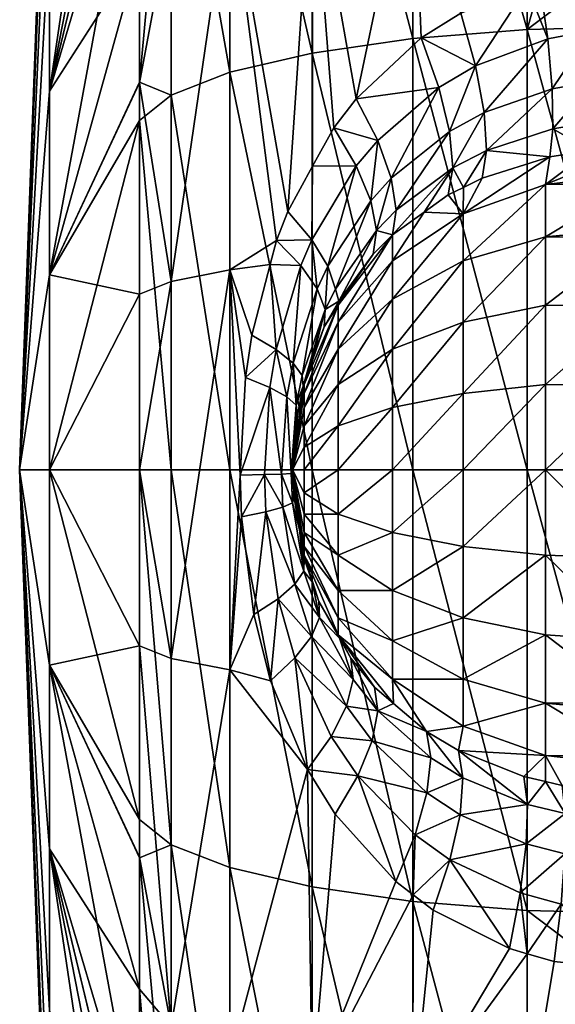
# Model space of a CAD drawing. Extents: x -0.145 to 0.145, y -0.082 to -0.001.
# Tile 3 of 56: x -0.1449 to -0.13862, y -0.06445 to -0.05291. Entities that reach past the tile are written whole.
import ezdxf

# ---------------------------------------------------------------- set-up
doc = ezdxf.new("R2010")
doc.units = 0
doc.layers.add('mesh', color=7, linetype='CONTINUOUS')

msp = doc.modelspace()

# ---------------------------------------------------------------- meshes
at = {"layer": 'mesh'}
mesh = msp.add_polyface(dxfattribs=at)
corners = [(-0.143121, -0.049613, -0.018537), (-0.143496, -0.05019, -0.01729), (-0.143496, -0.053645, -0.018454), (-0.143121, -0.051668, 0.019357), (-0.143496, -0.052107, 0.018054), (-0.143496, -0.049373, 0.016789), (-0.14147, -0.050934, 0.021534), (-0.141217, -0.054181, 0.022576), (-0.141464, -0.054632, 0.02243), (-0.140955, -0.05384, 0.022707), (-0.140287, -0.050681, 0.022286), (-0.141755, -0.055162, 0.022258), (-0.142433, -0.051269, 0.020539), (-0.143496, -0.053653, 0.018394), (-0.143121, -0.055981, 0.020306), (-0.141887, -0.055503, 0.022168), (-0.142433, -0.055846, 0.021546), (-0.143121, -0.047659, 0.017502), (-0.143496, -0.048368, 0.016324), (-0.142433, -0.047016, 0.018571), (-0.14147, -0.046475, 0.019471), (-0.140287, -0.046066, 0.020151), (-0.143496, -0.049377, -0.016801), (-0.143121, -0.045829, -0.01626), (-0.142433, -0.049089, -0.01967), (-0.14147, -0.048648, -0.020623), (-0.142433, -0.045074, -0.017254), (-0.143121, -0.053799, -0.019948), (-0.142433, -0.053531, -0.021166), (-0.14147, -0.053305, -0.022192), (-0.140287, -0.053134, -0.022967), (-0.1449, -0.05819, 0), (-0.144548, -0.051856, -0.007149), (-0.144548, -0.050329, -0.005426), (-0.144548, -0.048708, -0.001151), (-0.144548, -0.048708, 0.001152), (-0.144548, -0.050329, 0.005426), (-0.144548, -0.051856, 0.007149), (-0.144548, -0.053751, 0.008457), (-0.143496, -0.045088, 0.013831), (-0.143496, -0.045592, 0.014214), (-0.144548, -0.055904, 0.009274), (-0.144548, -0.049259, 0.003387), (-0.144548, -0.049259, -0.003387), (-0.143496, -0.04367, -0.012333), (-0.144548, -0.055904, -0.009274), (-0.144548, -0.053751, -0.008457), (-0.143496, -0.046661, -0.015166)]
mesh.append_faces([[corners[k] for k in face] for face in [(0, 1, 2, 2), (3, 4, 5, 5), (6, 7, 8, 8), (6, 9, 7, 7), (10, 9, 6, 6), (11, 12, 6, 6), (3, 13, 4, 4), (12, 14, 3, 3), (15, 16, 12, 12), (17, 5, 18, 18), (17, 3, 5, 5), (19, 3, 17, 17), (19, 12, 3, 3), (20, 12, 19, 19), (20, 6, 12, 12), (21, 10, 6, 6), (0, 22, 1, 1), (0, 23, 22, 22), (24, 23, 0, 0), (25, 26, 24, 24), (27, 0, 2, 2), (28, 0, 27, 27), (28, 24, 0, 0), (29, 24, 28, 28), (29, 25, 24, 24), (30, 25, 29, 29), (31, 32, 33, 33), (31, 34, 35, 35), (31, 36, 37, 37), (38, 5, 4, 4), (38, 18, 5, 5), (38, 37, 18, 18), (39, 37, 36, 36), (40, 18, 37, 37), (41, 38, 4, 4), (31, 35, 42, 42), (31, 42, 36, 36), (31, 33, 43, 43), (44, 33, 32, 32), (31, 43, 34, 34), (1, 45, 2, 2), (22, 46, 1, 1), (22, 47, 46, 46), (32, 46, 47, 47)]])
mesh = msp.add_polyface(dxfattribs=at)
corners = [(-0.130624, -0.052317, 0.023417), (-0.137535, -0.052327, 0.02345), (-0.137535, -0.051937, 0.023336), (-0.123713, -0.052307, 0.023383), (-0.13895, -0.053029, -0.023447), (-0.137535, -0.052993, -0.023606), (-0.137535, -0.051963, -0.023259), (-0.137653, -0.052327, 0.023449), (-0.137535, -0.050472, 0.022907), (-0.138237, -0.052361, 0.023419), (-0.13895, -0.050524, 0.022752), (-0.138802, -0.052471, 0.023352), (-0.139725, -0.052837, 0.023157), (-0.140287, -0.050681, 0.022286), (-0.138947, -0.052528, 0.023321), (-0.14019, -0.053129, 0.023016), (-0.140955, -0.05384, 0.022707), (-0.137535, -0.04804, -0.021937), (-0.13895, -0.045812, 0.020572), (-0.137535, -0.046122, 0.020894), (-0.13895, -0.048109, -0.021789), (-0.140287, -0.043958, -0.018721), (-0.140287, -0.048315, -0.021343), (-0.140287, -0.053134, -0.022967), (-0.14147, -0.048648, -0.020623), (-0.137535, -0.046175, -0.020815), (-0.137662, -0.053012, 0.023713), (-0.138193, -0.053042, 0.023687), (-0.137673, -0.053613, 0.024136), (-0.138707, -0.053137, 0.023629), (-0.139553, -0.053454, 0.02346), (-0.139983, -0.053708, 0.023337), (-0.138171, -0.053639, 0.024111), (-0.138654, -0.053723, 0.024057), (-0.139451, -0.054001, 0.023899), (-0.137532, -0.053013, 0.023714), (-0.130618, -0.053608, 0.024109), (-0.137529, -0.053613, 0.024137), (-0.130621, -0.053005, 0.023683)]
mesh.append_faces([[corners[k] for k in face] for face in [(0, 1, 2, 2), (2, 3, 0, 0), (4, 5, 6, 6), (7, 2, 1, 1), (7, 8, 2, 2), (9, 8, 7, 7), (9, 10, 8, 8), (11, 10, 9, 9), (10, 12, 13, 13), (10, 14, 12, 12), (11, 14, 10, 10), (13, 15, 16, 16), (12, 15, 13, 13), (17, 4, 6, 6), (18, 10, 13, 13), (19, 8, 10, 10), (20, 21, 22, 22), (23, 22, 24, 24), (4, 22, 23, 23), (4, 20, 22, 22), (17, 20, 4, 4), (17, 25, 20, 20), (9, 7, 26, 26), (27, 26, 28, 28), (27, 9, 26, 26), (27, 11, 9, 9), (29, 11, 27, 27), (29, 14, 11, 11), (30, 14, 29, 29), (30, 12, 14, 14), (30, 15, 12, 12), (31, 15, 30, 30), (31, 16, 15, 15), (32, 27, 28, 28), (33, 27, 32, 32), (33, 29, 27, 27), (34, 30, 29, 29), (35, 36, 37, 37), (35, 38, 36, 36), (1, 38, 35, 35), (1, 0, 38, 38), (26, 37, 28, 28), (26, 35, 37, 37), (7, 35, 26, 26), (7, 1, 35, 35)]])
mesh = msp.add_polyface(dxfattribs=at)
corners = [(-0.141755, -0.055162, 0.022258), (-0.14147, -0.050934, 0.021534), (-0.141464, -0.054632, 0.02243), (-0.141887, -0.055503, 0.022168), (-0.142433, -0.051269, 0.020539), (-0.14196, -0.055783, 0.022112), (-0.142176, -0.05661, 0.021949), (-0.142433, -0.055846, 0.021546), (-0.143121, -0.055981, 0.020306), (-0.143496, -0.05613, 0.01894), (-0.143496, -0.053653, 0.018394), (-0.143121, -0.051668, 0.019357), (-0.143121, -0.053799, -0.019948), (-0.143496, -0.053645, -0.018454), (-0.143496, -0.054094, -0.018605), (-0.142433, -0.053531, -0.021166), (-0.14147, -0.05819, -0.022723), (-0.14147, -0.053305, -0.022192), (-0.142433, -0.05819, -0.021673), (-0.143121, -0.05819, -0.020425), (-0.1449, -0.05819, 0), (-0.144548, -0.055904, -0.009274), (-0.144548, -0.053751, -0.008457), (-0.144548, -0.055904, 0.009274), (-0.144548, -0.05819, 0.009552), (-0.144548, -0.051856, 0.007149), (-0.144548, -0.053751, 0.008457), (-0.143496, -0.052107, 0.018054), (-0.143496, -0.05019, -0.01729), (-0.144548, -0.05819, -0.009551), (-0.144548, -0.051856, -0.007149), (-0.141563, -0.05719, 0.024268), (-0.141328, -0.056512, 0.024132), (-0.141164, -0.056258, 0.024518), (-0.140952, -0.054628, 0.02295), (-0.141217, -0.054181, 0.022576), (-0.141472, -0.055494, 0.022665), (-0.141602, -0.055796, 0.022584), (-0.141891, -0.05678, 0.022384), (-0.141452, -0.056858, 0.024027), (-0.141317, -0.05631, 0.023585), (-0.141284, -0.055801, 0.023141), (-0.14141, -0.056068, 0.023062), (-0.141692, -0.05694, 0.022869), (-0.141197, -0.056071, 0.023666), (-0.140782, -0.055036, 0.023414), (-0.141586, -0.057084, 0.023387), (-0.141156, -0.056214, 0.024258), (-0.140755, -0.055661, 0.024524)]
mesh.append_faces([[corners[k] for k in face] for face in [(0, 1, 2, 2), (3, 4, 0, 0), (5, 6, 7, 7), (8, 9, 10, 10), (11, 8, 10, 10), (4, 7, 8, 8), (3, 5, 7, 7), (12, 13, 14, 14), (15, 16, 17, 17), (12, 18, 15, 15), (14, 19, 12, 12), (20, 21, 22, 22), (9, 23, 10, 10), (9, 24, 23, 23), (20, 25, 26, 26), (23, 27, 10, 10), (20, 26, 23, 23), (28, 22, 21, 21), (21, 14, 13, 13), (21, 29, 14, 14), (20, 22, 30, 30), (31, 32, 33, 33), (34, 2, 35, 35), (36, 2, 34, 34), (36, 0, 2, 2), (36, 3, 0, 0), (37, 3, 36, 36), (37, 5, 3, 3), (38, 5, 37, 37), (38, 6, 5, 5), (32, 39, 40, 40), (41, 36, 34, 34), (42, 36, 41, 41), (42, 37, 36, 36), (43, 37, 42, 42), (43, 38, 37, 37), (44, 41, 45, 45), (40, 41, 44, 44), (40, 42, 41, 41), (46, 42, 40, 40), (46, 43, 42, 42), (33, 32, 47, 47), (47, 48, 33, 33), (47, 40, 44, 44), (32, 40, 47, 47)]])
mesh = msp.add_polyface(dxfattribs=at)
corners = [(-0.140287, -0.053134, -0.022967), (-0.13895, -0.05819, -0.024008), (-0.13895, -0.053029, -0.023447), (-0.14147, -0.053305, -0.022192), (-0.140287, -0.05819, -0.023516), (-0.139696, -0.05488, 0.025002), (-0.139475, -0.054771, 0.025076), (-0.1397, -0.05519, 0.025732), (-0.139873, -0.054967, 0.024943), (-0.140156, -0.05517, 0.024816), (-0.140528, -0.05574, 0.025414), (-0.1397, -0.05574, 0.02645), (-0.138735, -0.054844, 0.025932), (-0.140528, -0.05619, 0.026), (-0.141164, -0.056775, 0.025414), (-0.141164, -0.056458, 0.025), (-0.1397, -0.056458, 0.027), (-0.138735, -0.055458, 0.026732), (-0.140528, -0.056775, 0.02645), (-0.139425, -0.054449, 0.024447), (-0.139821, -0.054652, 0.024327), (-0.140701, -0.054329, 0.023066), (-0.140955, -0.05384, 0.022707), (-0.139983, -0.053708, 0.023337), (-0.141217, -0.054181, 0.022576), (-0.140952, -0.054628, 0.02295), (-0.139858, -0.054225, 0.023782), (-0.139553, -0.053454, 0.02346), (-0.139451, -0.054001, 0.023899), (-0.140542, -0.054772, 0.023525), (-0.140782, -0.055036, 0.023414), (-0.141284, -0.055801, 0.023141), (-0.140483, -0.055148, 0.024062), (-0.140715, -0.055386, 0.023947), (-0.141197, -0.056071, 0.023666), (-0.141164, -0.056258, 0.024518), (-0.140755, -0.055661, 0.024524), (-0.140528, -0.055437, 0.02465), (-0.138684, -0.054523, 0.025259), (-0.141156, -0.056214, 0.024258)]
mesh.append_faces([[corners[k] for k in face] for face in [(0, 1, 2, 2), (3, 4, 0, 0), (5, 6, 7, 7), (7, 8, 5, 5), (7, 9, 8, 8), (10, 9, 7, 7), (11, 7, 12, 12), (13, 7, 11, 11), (13, 10, 7, 7), (14, 10, 13, 13), (14, 15, 10, 10), (16, 11, 17, 17), (18, 13, 11, 11), (19, 5, 20, 20), (19, 6, 5, 5), (20, 8, 9, 9), (5, 8, 20, 20), (21, 22, 23, 23), (21, 24, 22, 22), (25, 24, 21, 21), (26, 27, 28, 28), (26, 23, 27, 27), (29, 23, 26, 26), (29, 21, 23, 23), (30, 21, 29, 29), (30, 25, 21, 21), (31, 25, 30, 30), (20, 28, 19, 19), (20, 26, 28, 28), (32, 26, 20, 20), (32, 29, 26, 26), (33, 29, 32, 32), (33, 30, 29, 29), (34, 30, 33, 33), (35, 36, 37, 37), (10, 37, 9, 9), (15, 37, 10, 10), (15, 35, 37, 37), (37, 36, 33, 33), (38, 6, 19, 19), (20, 9, 37, 37), (37, 32, 20, 20), (33, 32, 37, 37), (39, 33, 36, 36), (39, 34, 33, 33)]])
mesh = msp.add_polyface(dxfattribs=at)
corners = [(-0.13895, -0.05819, -0.024008), (-0.137535, -0.063386, -0.023606), (-0.137535, -0.05819, -0.024171), (-0.13895, -0.053029, -0.023447), (-0.137535, -0.052993, -0.023606), (-0.138735, -0.055458, 0.026732), (-0.1377, -0.055361, 0.026829), (-0.1377, -0.055469, 0.026911), (-0.138735, -0.054844, 0.025932), (-0.1377, -0.054726, 0.026), (-0.1377, -0.054836, 0.026144), (-0.1377, -0.054424, 0.025348), (-0.1382, -0.054447, 0.025321), (-0.1397, -0.059086, 0.027346), (-0.138735, -0.05819, 0.027864), (-0.138735, -0.05919, 0.027732), (-0.1397, -0.059922, 0.027), (-0.138735, -0.060122, 0.027346), (-0.138735, -0.060922, 0.026732), (-0.1377, -0.06091, 0.026911), (-0.1377, -0.061018, 0.026829), (-0.1397, -0.060639, 0.02645), (-0.1397, -0.05574, 0.02645), (-0.138735, -0.056258, 0.027346), (-0.1397, -0.056458, 0.027), (-0.1397, -0.057293, 0.027346), (-0.138735, -0.05719, 0.027732), (-0.1397, -0.05819, 0.027464), (-0.138173, -0.054117, 0.024667), (-0.138646, -0.054194, 0.024611), (-0.138171, -0.053639, 0.024111), (-0.137673, -0.053613, 0.024136), (-0.137686, -0.054093, 0.024692), (-0.139451, -0.054001, 0.023899), (-0.138707, -0.053137, 0.023629), (-0.138654, -0.053723, 0.024057), (-0.139425, -0.054449, 0.024447), (-0.1377, -0.06019, 0.027464), (-0.1377, -0.059225, 0.027864), (-0.1377, -0.05819, 0.028), (-0.1397, -0.05519, 0.025732), (-0.138684, -0.054523, 0.025259), (-0.139475, -0.054771, 0.025076), (-0.1377, -0.056273, 0.027499), (-0.1377, -0.057199, 0.02787)]
mesh.append_faces([[corners[k] for k in face] for face in [(0, 1, 2, 2), (3, 2, 4, 4), (3, 0, 2, 2), (5, 6, 7, 7), (8, 9, 10, 10), (8, 11, 9, 9), (8, 12, 11, 11), (13, 14, 15, 15), (16, 15, 17, 17), (18, 19, 20, 20), (18, 17, 19, 19), (21, 17, 18, 18), (5, 10, 6, 6), (5, 8, 10, 10), (22, 8, 5, 5), (23, 5, 7, 7), (24, 5, 23, 23), (25, 23, 26, 26), (27, 26, 14, 14), (27, 25, 26, 26), (12, 28, 11, 11), (12, 29, 28, 28), (30, 31, 32, 32), (33, 34, 35, 35), (28, 32, 11, 11), (28, 30, 32, 32), (29, 30, 28, 28), (29, 35, 30, 30), (36, 35, 29, 29), (36, 33, 35, 35), (17, 37, 19, 19), (15, 38, 37, 37), (14, 39, 38, 38), (40, 41, 8, 8), (40, 42, 41, 41), (41, 12, 8, 8), (15, 14, 38, 38), (17, 15, 37, 37), (23, 7, 43, 43), (26, 43, 44, 44), (26, 23, 43, 43), (14, 44, 39, 39), (14, 26, 44, 44), (29, 41, 36, 36), (12, 41, 29, 29)]])
mesh = msp.add_polyface(dxfattribs=at)
corners = [(-0.140287, -0.05819, -0.023516), (-0.13895, -0.063351, -0.023447), (-0.13895, -0.05819, -0.024008), (-0.14147, -0.05819, -0.022723), (-0.140287, -0.063245, -0.022967), (-0.140287, -0.053134, -0.022967), (-0.14147, -0.053305, -0.022192), (-0.141017, -0.060395, 0.024359), (-0.141164, -0.060122, 0.024518), (-0.14074, -0.060734, 0.024533), (-0.141164, -0.059922, 0.025), (-0.140528, -0.060639, 0.025414), (-0.1397, -0.059086, 0.027346), (-0.1397, -0.05819, 0.027464), (-0.138735, -0.05819, 0.027864), (-0.140528, -0.058922, 0.026732), (-0.140528, -0.05819, 0.026829), (-0.141164, -0.058707, 0.025932), (-0.141164, -0.05819, 0.026), (-0.1397, -0.059922, 0.027), (-0.138735, -0.05919, 0.027732), (-0.140528, -0.059604, 0.02645), (-0.141164, -0.05919, 0.025732), (-0.1397, -0.060639, 0.02645), (-0.138735, -0.060122, 0.027346), (-0.140528, -0.06019, 0.026), (-0.141164, -0.059604, 0.025414), (-0.1397, -0.06119, 0.025732), (-0.138735, -0.060922, 0.026732), (-0.140528, -0.056775, 0.02645), (-0.1397, -0.05574, 0.02645), (-0.1397, -0.056458, 0.027), (-0.141164, -0.05719, 0.025732), (-0.140528, -0.05619, 0.026), (-0.141164, -0.056775, 0.025414), (-0.1397, -0.057293, 0.027346), (-0.138735, -0.056258, 0.027346), (-0.140528, -0.057458, 0.026732), (-0.141164, -0.057672, 0.025932), (-0.140988, -0.060646, 0.023795), (-0.1407, -0.061011, 0.023955), (-0.141066, -0.060956, 0.023267), (-0.140514, -0.060926, 0.024646)]
mesh.append_faces([[corners[k] for k in face] for face in [(0, 1, 2, 2), (3, 4, 0, 0), (5, 0, 2, 2), (6, 3, 0, 0), (7, 8, 9, 9), (8, 10, 11, 11), (12, 13, 14, 14), (15, 13, 12, 12), (15, 16, 13, 13), (17, 16, 15, 15), (17, 18, 16, 16), (19, 12, 20, 20), (21, 12, 19, 19), (21, 15, 12, 12), (22, 15, 21, 21), (22, 17, 15, 15), (23, 19, 24, 24), (25, 19, 23, 23), (25, 21, 19, 19), (26, 21, 25, 25), (26, 22, 21, 21), (27, 23, 28, 28), (11, 23, 27, 27), (11, 25, 23, 23), (10, 25, 11, 11), (10, 26, 25, 25), (29, 30, 31, 31), (32, 33, 29, 29), (32, 34, 33, 33), (35, 31, 36, 36), (37, 31, 35, 35), (37, 29, 31, 31), (38, 29, 37, 37), (38, 32, 29, 29), (16, 35, 13, 13), (16, 37, 35, 35), (18, 37, 16, 16), (18, 38, 37, 37), (39, 40, 41, 41), (7, 40, 39, 39), (7, 9, 40, 40), (9, 8, 42, 42), (8, 11, 42, 42), (40, 9, 42, 42)]])
mesh = msp.add_polyface(dxfattribs=at)
corners = [(-0.142433, -0.055846, 0.021546), (-0.142251, -0.057107, 0.021887), (-0.142314, -0.058251, 0.021833), (-0.142176, -0.05661, 0.021949), (-0.143121, -0.060398, 0.020306), (-0.143121, -0.055981, 0.020306), (-0.143496, -0.05819, 0.01894), (-0.143496, -0.05613, 0.01894), (-0.142433, -0.053531, -0.021166), (-0.142433, -0.05819, -0.021673), (-0.14147, -0.05819, -0.022723), (-0.143121, -0.053799, -0.019948), (-0.143121, -0.05819, -0.020425), (-0.143496, -0.054094, -0.018605), (-0.143496, -0.05819, -0.019051), (-0.1449, -0.05819, 0), (-0.144548, -0.055904, 0.009274), (-0.144548, -0.05819, 0.009552), (-0.144548, -0.05819, -0.009551), (-0.144548, -0.055904, -0.009274), (-0.141563, -0.05719, 0.024268), (-0.141452, -0.056858, 0.024027), (-0.141328, -0.056512, 0.024132), (-0.141563, -0.057293, 0.024518), (-0.141164, -0.056258, 0.024518), (-0.141164, -0.056458, 0.025), (-0.1417, -0.05819, 0.024), (-0.141563, -0.057458, 0.024732), (-0.141164, -0.056775, 0.025414), (-0.141563, -0.057672, 0.024897), (-0.141164, -0.05719, 0.025732), (-0.141563, -0.057922, 0.025), (-0.141164, -0.057672, 0.025932), (-0.141891, -0.05678, 0.022384), (-0.141966, -0.057223, 0.022328), (-0.141765, -0.057333, 0.022814), (-0.141692, -0.05694, 0.022869), (-0.141829, -0.058239, 0.022765), (-0.141656, -0.057432, 0.023331), (-0.141665, -0.057847, 0.023836), (-0.141677, -0.057993, 0.023825), (-0.141654, -0.057692, 0.023848), (-0.141586, -0.057084, 0.023387), (-0.141716, -0.058233, 0.023281), (-0.141642, -0.057547, 0.023859), (-0.141576, -0.057208, 0.02392), (-0.141317, -0.05631, 0.023585)]
mesh.append_faces([[corners[k] for k in face] for face in [(0, 1, 2, 2), (0, 3, 1, 1), (4, 5, 0, 0), (5, 6, 7, 7), (4, 6, 5, 5), (8, 9, 10, 10), (11, 12, 9, 9), (13, 14, 12, 12), (15, 16, 17, 17), (14, 13, 18, 18), (6, 17, 7, 7), (15, 18, 19, 19), (20, 21, 22, 22), (23, 24, 25, 25), (23, 20, 24, 24), (26, 20, 23, 23), (27, 25, 28, 28), (27, 23, 25, 25), (26, 23, 27, 27), (29, 28, 30, 30), (29, 27, 28, 28), (26, 27, 29, 29), (31, 30, 32, 32), (31, 29, 30, 30), (33, 34, 1, 1), (1, 3, 33, 33), (35, 33, 36, 36), (35, 34, 33, 33), (37, 34, 35, 35), (38, 39, 40, 40), (41, 39, 38, 38), (38, 36, 42, 42), (38, 35, 36, 36), (43, 35, 38, 38), (43, 37, 35, 35), (2, 1, 34, 34), (44, 26, 41, 41), (26, 44, 45, 45), (45, 21, 20, 20), (20, 26, 45, 45), (42, 45, 38, 38), (46, 45, 42, 42), (46, 21, 45, 45), (38, 44, 41, 41), (45, 44, 38, 38)]])
mesh = msp.add_polyface(dxfattribs=at)
corners = [(-0.142298, -0.05874, 0.021847), (-0.142155, -0.059883, 0.021966), (-0.142433, -0.060533, 0.021546), (-0.142314, -0.058251, 0.021833), (-0.142433, -0.055846, 0.021546), (-0.143121, -0.060398, 0.020306), (-0.142433, -0.05819, -0.021673), (-0.14147, -0.063074, -0.022192), (-0.14147, -0.05819, -0.022723), (-0.143121, -0.05819, -0.020425), (-0.142433, -0.062849, -0.021166), (-0.143496, -0.05819, -0.019051), (-0.143121, -0.062581, -0.019948), (-0.143496, -0.060249, 0.01894), (-0.143496, -0.05819, 0.01894), (-0.1449, -0.05819, 0), (-0.144548, -0.060475, -0.009274), (-0.144548, -0.05819, -0.009551), (-0.143496, -0.062285, -0.018605), (-0.144548, -0.062628, -0.008457), (-0.144548, -0.060475, 0.009274), (-0.144548, -0.05819, 0.009552), (-0.141665, -0.057847, 0.023836), (-0.141654, -0.057692, 0.023848), (-0.1417, -0.05819, 0.024), (-0.141677, -0.057993, 0.023825), (-0.141656, -0.057432, 0.023331), (-0.141716, -0.058233, 0.023281), (-0.1417, -0.058575, 0.023293), (-0.141829, -0.058239, 0.022765), (-0.141686, -0.058415, 0.023816), (-0.141813, -0.058626, 0.022778), (-0.14203, -0.058245, 0.022278), (-0.141966, -0.057223, 0.022328), (-0.142014, -0.058681, 0.022291), (-0.141671, -0.059529, 0.022884), (-0.141869, -0.059701, 0.0224), (-0.141479, -0.060142, 0.023017), (-0.141673, -0.060392, 0.022537), (-0.141958, -0.060661, 0.022116), (-0.141686, -0.058112, 0.023816), (-0.141695, -0.058228, 0.023808), (-0.141682, -0.058515, 0.023821), (-0.141524, -0.0617, 0.022403)]
mesh.append_faces([[corners[k] for k in face] for face in [(0, 1, 2, 2), (2, 3, 0, 0), (2, 4, 3, 3), (5, 4, 2, 2), (6, 7, 8, 8), (9, 10, 6, 6), (11, 12, 9, 9), (5, 13, 14, 14), (15, 16, 17, 17), (18, 17, 16, 16), (11, 17, 18, 18), (15, 19, 16, 16), (20, 21, 13, 13), (15, 21, 20, 20), (14, 13, 21, 21), (22, 23, 24, 24), (24, 25, 22, 22), (26, 25, 27, 27), (28, 29, 27, 27), (27, 30, 28, 28), (31, 29, 28, 28), (32, 29, 31, 31), (32, 33, 29, 29), (3, 33, 32, 32), (34, 31, 35, 35), (34, 32, 31, 31), (0, 32, 34, 34), (0, 3, 32, 32), (36, 34, 35, 35), (1, 34, 36, 36), (1, 0, 34, 34), (37, 38, 36, 36), (1, 39, 2, 2), (25, 24, 40, 40), (41, 24, 30, 30), (42, 30, 24, 24), (24, 41, 40, 40), (27, 40, 41, 41), (27, 25, 40, 40), (28, 30, 42, 42), (27, 41, 30, 30), (36, 39, 1, 1), (36, 38, 39, 39), (43, 39, 38, 38)]])
mesh = msp.add_polyface(dxfattribs=at)
corners = [(-0.141563, -0.05919, 0.024268), (-0.14139, -0.059731, 0.024083), (-0.14147, -0.059499, 0.024014), (-0.141164, -0.060122, 0.024518), (-0.141149, -0.06016, 0.024261), (-0.141017, -0.060395, 0.024359), (-0.141164, -0.059922, 0.025), (-0.141563, -0.059086, 0.024518), (-0.1417, -0.05819, 0.024), (-0.141563, -0.058458, 0.025), (-0.141164, -0.05819, 0.026), (-0.141164, -0.058707, 0.025932), (-0.141563, -0.05819, 0.025036), (-0.141563, -0.058707, 0.024897), (-0.141164, -0.05919, 0.025732), (-0.141563, -0.058922, 0.024732), (-0.141164, -0.059604, 0.025414), (-0.141563, -0.057672, 0.024897), (-0.141563, -0.057922, 0.025), (-0.141164, -0.057672, 0.025932), (-0.141383, -0.059919, 0.023539), (-0.141566, -0.059375, 0.023403), (-0.1417, -0.058575, 0.023293), (-0.141619, -0.058888, 0.02388), (-0.141813, -0.058626, 0.022778), (-0.141671, -0.059529, 0.022884), (-0.140988, -0.060646, 0.023795), (-0.141479, -0.060142, 0.023017), (-0.141869, -0.059701, 0.0224), (-0.141066, -0.060956, 0.023267), (-0.141673, -0.060392, 0.022537), (-0.141247, -0.061312, 0.022796), (-0.141563, -0.059225, 0.024), (-0.141682, -0.058515, 0.023821)]
mesh.append_faces([[corners[k] for k in face] for face in [(0, 1, 2, 2), (3, 1, 0, 0), (3, 4, 1, 1), (5, 4, 3, 3), (0, 6, 3, 3), (0, 7, 6, 6), (8, 7, 0, 0), (9, 10, 11, 11), (9, 12, 10, 10), (8, 12, 9, 9), (13, 11, 14, 14), (13, 9, 11, 11), (8, 9, 13, 13), (15, 14, 16, 16), (15, 13, 14, 14), (8, 13, 15, 15), (7, 16, 6, 6), (7, 15, 16, 16), (8, 15, 7, 7), (8, 17, 18, 18), (12, 19, 10, 10), (12, 18, 19, 19), (8, 18, 12, 12), (20, 1, 4, 4), (21, 22, 23, 23), (24, 22, 21, 21), (20, 2, 1, 1), (20, 21, 2, 2), (25, 21, 20, 20), (25, 24, 21, 21), (26, 4, 5, 5), (26, 20, 4, 4), (27, 20, 26, 26), (27, 25, 20, 20), (28, 25, 27, 27), (27, 29, 30, 30), (26, 29, 27, 27), (31, 30, 29, 29), (0, 32, 8, 8), (8, 23, 33, 33), (0, 2, 32, 32), (8, 32, 23, 23), (22, 33, 23, 23), (21, 32, 2, 2), (21, 23, 32, 32)]])
mesh = msp.add_polyface(dxfattribs=at)
corners = [(-0.143121, -0.06872, 0.017502), (-0.143496, -0.068011, 0.016324), (-0.143496, -0.067006, 0.016789), (-0.143121, -0.066766, -0.018537), (-0.143496, -0.066189, -0.01729), (-0.143496, -0.067002, -0.016801), (-0.140287, -0.065699, 0.022286), (-0.140285, -0.063168, 0.022979), (-0.14005, -0.063347, 0.023061), (-0.14147, -0.065445, 0.021534), (-0.140488, -0.063013, 0.022907), (-0.1412, -0.062222, 0.022585), (-0.139157, -0.063797, 0.02329), (-0.14147, -0.069905, 0.019471), (-0.142433, -0.069363, 0.018571), (-0.142433, -0.06511, 0.020539), (-0.143496, -0.062734, -0.018454), (-0.143121, -0.062581, -0.019948), (-0.142433, -0.06729, -0.01967), (-0.142433, -0.062849, -0.021166), (-0.14147, -0.067731, -0.020623), (-0.14147, -0.063074, -0.022192), (-0.140287, -0.068064, -0.021343), (-0.140287, -0.063245, -0.022967), (-0.13895, -0.068271, -0.021789), (-0.143496, -0.069719, -0.015166), (-0.143121, -0.064712, 0.019357), (-0.143496, -0.064273, 0.018054), (-0.143496, -0.062726, 0.018394), (-0.1449, -0.05819, 0), (-0.144548, -0.06712, 0.003387), (-0.144548, -0.067671, 0.001152), (-0.144548, -0.067671, -0.001151), (-0.144548, -0.06712, -0.003387), (-0.144548, -0.06605, -0.005426), (-0.144548, -0.064523, -0.007149), (-0.144548, -0.062628, -0.008457), (-0.143496, -0.07271, -0.012333), (-0.143496, -0.070753, -0.014186), (-0.144548, -0.060475, -0.009274), (-0.144548, -0.064523, 0.007149), (-0.144548, -0.06605, 0.005426), (-0.144548, -0.062628, 0.008457), (-0.143496, -0.070788, 0.014214), (-0.143496, -0.071291, 0.013831), (-0.139854, -0.062756, 0.023377), (-0.141524, -0.0617, 0.022403)]
mesh.append_faces([[corners[k] for k in face] for face in [(0, 1, 2, 2), (3, 4, 5, 5), (6, 7, 8, 8), (9, 7, 6, 6), (9, 10, 7, 7), (11, 10, 9, 9), (8, 12, 6, 6), (13, 9, 6, 6), (14, 15, 9, 9), (3, 16, 4, 4), (3, 17, 16, 16), (18, 17, 3, 3), (18, 19, 17, 17), (20, 19, 18, 18), (20, 21, 19, 19), (22, 21, 20, 20), (22, 23, 21, 21), (24, 23, 22, 22), (5, 25, 3, 3), (0, 26, 15, 15), (0, 27, 26, 26), (2, 27, 0, 0), (27, 28, 26, 26), (29, 30, 31, 31), (29, 32, 33, 33), (29, 34, 35, 35), (36, 5, 4, 4), (36, 25, 5, 5), (36, 35, 25, 25), (37, 35, 34, 34), (38, 25, 35, 35), (39, 36, 4, 4), (29, 31, 32, 32), (29, 33, 34, 34), (29, 40, 41, 41), (1, 42, 2, 2), (1, 40, 42, 42), (43, 40, 1, 1), (43, 44, 40, 40), (29, 41, 30, 30), (42, 27, 2, 2), (45, 8, 7, 7), (12, 8, 45, 45), (46, 9, 15, 15)]])
mesh = msp.add_polyface(dxfattribs=at)
corners = [(-0.143121, -0.062581, -0.019948), (-0.143496, -0.062285, -0.018605), (-0.143496, -0.062734, -0.018454), (-0.143121, -0.064712, 0.019357), (-0.143121, -0.060398, 0.020306), (-0.142433, -0.060533, 0.021546), (-0.14147, -0.05819, -0.022723), (-0.14147, -0.063074, -0.022192), (-0.140287, -0.063245, -0.022967), (-0.142433, -0.05819, -0.021673), (-0.142433, -0.062849, -0.021166), (-0.143121, -0.05819, -0.020425), (-0.143496, -0.05819, -0.019051), (-0.142433, -0.06511, 0.020539), (-0.143496, -0.060249, 0.01894), (-0.143496, -0.062726, 0.018394), (-0.1449, -0.05819, 0), (-0.144548, -0.062628, 0.008457), (-0.144548, -0.064523, 0.007149), (-0.144548, -0.060475, 0.009274), (-0.143496, -0.064273, 0.018054), (-0.144548, -0.060475, -0.009274), (-0.144548, -0.064523, -0.007149), (-0.144548, -0.062628, -0.008457), (-0.143496, -0.066189, -0.01729), (-0.139702, -0.061795, 0.024366), (-0.139735, -0.062229, 0.02382), (-0.140123, -0.061973, 0.023693), (-0.140766, -0.061362, 0.023422), (-0.1407, -0.061011, 0.023955), (-0.140078, -0.061562, 0.024234), (-0.141066, -0.060956, 0.023267), (-0.141247, -0.061312, 0.022796), (-0.140262, -0.062465, 0.023242), (-0.139854, -0.062756, 0.023377), (-0.140935, -0.061772, 0.022958), (-0.140488, -0.063013, 0.022907), (-0.1412, -0.062222, 0.022585), (-0.140285, -0.063168, 0.022979), (-0.141958, -0.060661, 0.022116), (-0.141524, -0.0617, 0.022403), (-0.14147, -0.065445, 0.021534), (-0.140129, -0.061254, 0.02484), (-0.1397, -0.06119, 0.025732), (-0.139754, -0.061477, 0.024986), (-0.140528, -0.060639, 0.025414), (-0.140514, -0.060926, 0.024646), (-0.141673, -0.060392, 0.022537)]
mesh.append_faces([[corners[k] for k in face] for face in [(0, 1, 2, 2), (3, 4, 5, 5), (6, 7, 8, 8), (9, 10, 7, 7), (11, 0, 10, 10), (12, 1, 0, 0), (13, 3, 5, 5), (3, 14, 4, 4), (3, 15, 14, 14), (16, 17, 18, 18), (19, 15, 20, 20), (1, 21, 2, 2), (16, 22, 23, 23), (21, 24, 2, 2), (19, 14, 15, 15), (17, 19, 20, 20), (16, 19, 17, 17), (25, 26, 27, 27), (28, 29, 30, 30), (28, 31, 29, 29), (32, 31, 28, 28), (33, 26, 34, 34), (33, 27, 26, 26), (35, 27, 33, 33), (27, 30, 25, 25), (27, 28, 30, 30), (35, 28, 27, 27), (35, 32, 28, 28), (35, 36, 37, 37), (33, 36, 35, 35), (33, 38, 36, 36), (34, 38, 33, 33), (5, 39, 40, 40), (37, 41, 40, 40), (13, 5, 40, 40), (42, 43, 44, 44), (42, 45, 43, 43), (46, 45, 42, 42), (29, 46, 42, 42), (30, 29, 42, 42), (40, 47, 32, 32), (25, 42, 44, 44), (25, 30, 42, 42), (40, 32, 35, 35), (35, 37, 40, 40)]])
mesh = msp.add_polyface(dxfattribs=at)
corners = [(-0.13895, -0.068271, -0.021789), (-0.137535, -0.068339, -0.021937), (-0.137535, -0.064416, -0.023259), (-0.137535, -0.065908, 0.022907), (-0.13895, -0.065856, 0.022752), (-0.137653, -0.064053, 0.023449), (-0.137535, -0.070257, 0.020894), (-0.138631, -0.06395, 0.023376), (-0.138949, -0.063858, 0.023324), (-0.140287, -0.065699, 0.022286), (-0.139157, -0.063797, 0.02329), (-0.140287, -0.070314, 0.020151), (-0.13895, -0.05819, -0.024008), (-0.13895, -0.063351, -0.023447), (-0.137535, -0.063386, -0.023606), (-0.140287, -0.05819, -0.023516), (-0.140287, -0.063245, -0.022967), (-0.138735, -0.060922, 0.026732), (-0.1377, -0.061018, 0.026829), (-0.1377, -0.061543, 0.026144), (-0.138538, -0.061885, 0.025282), (-0.1377, -0.061654, 0.026), (-0.1377, -0.061956, 0.025348), (-0.138735, -0.061536, 0.025932), (-0.138733, -0.06184, 0.025247), (-0.138988, -0.061781, 0.025201), (-0.1397, -0.06119, 0.025732), (-0.138551, -0.063278, 0.02365), (-0.138944, -0.062108, 0.024559), (-0.139735, -0.062229, 0.02382), (-0.139702, -0.061795, 0.024366), (-0.138959, -0.062572, 0.024007), (-0.139854, -0.062756, 0.023377), (-0.139031, -0.063146, 0.023575), (-0.138503, -0.062214, 0.024631), (-0.138508, -0.062688, 0.024076), (-0.137686, -0.062286, 0.024692), (-0.137673, -0.062766, 0.024136), (-0.137662, -0.063367, 0.023713), (-0.139754, -0.061477, 0.024986)]
mesh.append_faces([[corners[k] for k in face] for face in [(0, 1, 2, 2), (3, 4, 5, 5), (6, 4, 3, 3), (4, 7, 5, 5), (4, 8, 7, 7), (9, 8, 4, 4), (9, 10, 8, 8), (11, 9, 4, 4), (12, 13, 14, 14), (15, 16, 13, 13), (0, 13, 16, 16), (2, 13, 0, 0), (2, 14, 13, 13), (17, 18, 19, 19), (20, 21, 22, 22), (20, 23, 21, 21), (24, 23, 20, 20), (24, 25, 23, 23), (23, 19, 21, 21), (23, 17, 19, 19), (26, 17, 23, 23), (27, 7, 8, 8), (28, 29, 30, 30), (31, 29, 28, 28), (31, 32, 29, 29), (33, 32, 31, 31), (33, 10, 32, 32), (8, 10, 33, 33), (24, 20, 34, 34), (33, 27, 8, 8), (33, 35, 27, 27), (31, 35, 33, 33), (31, 34, 35, 35), (28, 34, 31, 31), (28, 24, 34, 34), (25, 24, 28, 28), (36, 20, 22, 22), (36, 34, 20, 20), (37, 35, 34, 34), (38, 27, 35, 35), (5, 7, 27, 27), (23, 39, 26, 26), (23, 25, 39, 39), (39, 25, 28, 28), (28, 30, 39, 39)]])

doc.saveas('drawing.dxf')
